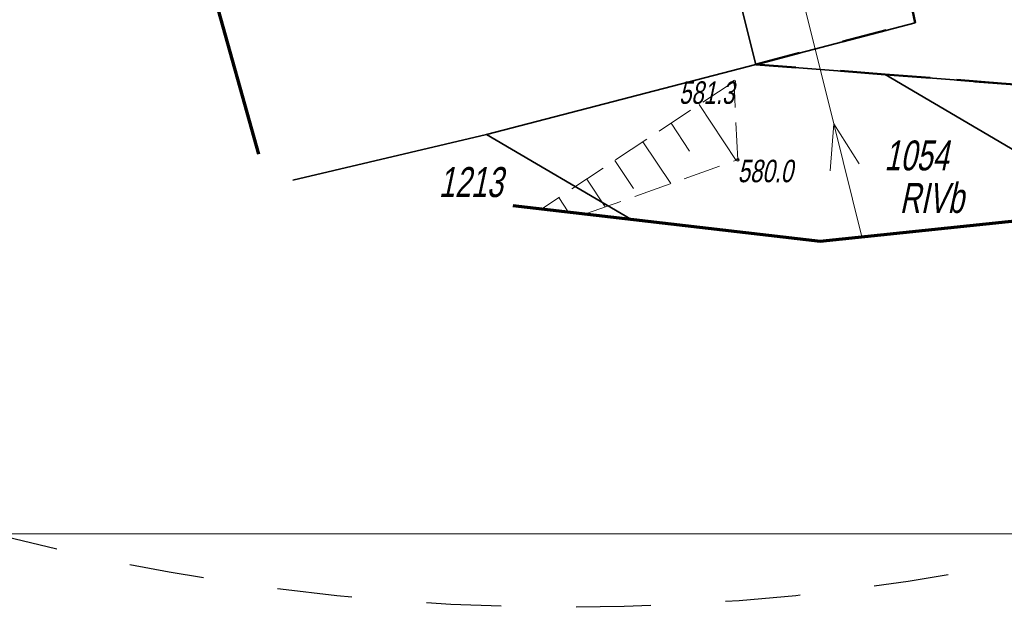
# Model space of a CAD drawing. Header units: metres. Extents: x 7403618 to 7449367, y 5479833 to 5516047.
# Tile 2 of 74: x 7448957 to 7448990, y 5479833 to 5479853. Entities that reach past the tile are written whole.
import ezdxf

# ---------------------------------------------------------------- set-up
doc = ezdxf.new("R2010")
doc.units = ezdxf.units.M
doc.header["$MEASUREMENT"] = 0
for name, pattern in [('0.5_0.5', [1, 0.5, -0.5]), ('1_OTRK', [1.75, 1.25, -0.5]), ('1_OTRKG', [1.75, 1.25, -0.5]), ('3_SUEP_A', [0]), ('DGN Style 3', [31.922568, 22.801834, -9.120734]), ('GUK', [2, 1.5, -0.5])]:
    doc.linetypes.add(name, pattern=pattern)
doc.layers.get('0').update_dxf_attribs({"linetype": 'CONTINUOUS', "lineweight": 9})
doc.layers.add('_NIEDRUK', color=212, linetype='CONTINUOUS', lineweight=100, plot=False)
for name, color, linetype, lineweight in [('_ZAKRES', 7, 'CONTINUOUS', 15), ('E_Dzialki', 114, 'CONTINUOUS', 35), ('E_Kontury', 3, 'GUK', 18), ('E_Numery_dzialek', 114, 'CONTINUOUS', 15), ('E_Numery_konturow', 3, 'CONTINUOUS', 15), ('mdcp', 253, 'CONTINUOUS', 5), ('OTR_L_1', 7, '1_OTRK', 18), ('OTR_T_1', 7, 'CONTINUOUS', 18), ('SUEP_L_0', 1, '3_SUEP_A', 18), ('wodociag_proj', 150, 'CONTINUOUS', 25)]:
    doc.layers.add(name, color=color, linetype=linetype, lineweight=lineweight)
doc.styles.get("Standard").update_dxf_attribs({"font": 'verdana.ttf', "width": 0.75})

# ---------------------------------------------------------------- blocks, each defined once
blk = doc.blocks.new('1_OTRN_1')
at = {"layer": 'OTR_T_1', "color": 252, "linetype": 'Continuous', "lineweight": 13, "true_color": 0x939598}
blk.add_circle((0, 0), 0.45, dxfattribs=at)
blk = doc.blocks.new('MDCP_borek')
at = {"layer": '_NIEDRUK', "color": 7, "linetype": 'Continuous', "lineweight": 13, "flags": 128}
blk.add_lwpolyline([(-75, -148.5), (-75, 44.55), (250, 44.55), (250, -148.5), (-75, -148.5)], close=True, dxfattribs=at)
blk.add_lwpolyline([(-75, -148.5), (-75, 44.55), (250, 44.55), (250, -148.5), (-75, -148.5)], close=True, dxfattribs=at)
at = {"layer": '_ZAKRES', "color": 252, "linetype": 'DGN Style 3', "lineweight": 70, "true_color": 0x939598, "flags": 128}
blk.add_lwpolyline([(73.433, -136.563), (71.483, -103.943), (131.243, -89.103), (161.713, -71.523), (203.903, -46.523), (221.873, -47.303), (229.483, -43.393), (228.313, -34.413), (223.823, -15.463), (217.183, -7.073), (198.823, -14.293), (190.623, -18.393), (160.933, -34.803), (120.693, -52.183), (88.473, -65.273), (55.073, -73.673), (49.413, -41.443), (42.773, -30.703), (8.393, -44.373), (34.173, -136.563), (52.733, -138.713), (73.433, -136.563)], close=True, dxfattribs=at)
blk.add_lwpolyline([(73.433, -136.563), (71.483, -103.943), (131.243, -89.103), (161.713, -71.523), (203.903, -46.523), (221.873, -47.303), (229.483, -43.393), (228.313, -34.413), (223.823, -15.463), (217.183, -7.073), (198.823, -14.293), (190.623, -18.393), (160.933, -34.803), (120.693, -52.183), (88.473, -65.273), (55.073, -73.673), (49.413, -41.443), (42.773, -30.703), (8.393, -44.373), (34.173, -136.563), (52.733, -138.713), (73.433, -136.563)], close=True, dxfattribs=at)
at = {"layer": 'E_Dzialki', "lineweight": 35}
for p, q in [((55.903, -131.413), (52.243, -114.213)), ((55.903, -131.413), (52.243, -114.213)), ((50.583, -132.803), (46.273, -115.723)), ((50.583, -132.803), (46.273, -115.723)), ((50.583, -132.803), (55.903, -131.413)), ((50.583, -132.803), (55.903, -131.413)), ((41.583, -135.143), (50.583, -132.803)), ((41.583, -135.143), (50.583, -132.803)), ((50.583, -132.803), (54.903, -133.143)), ((50.583, -132.803), (54.903, -133.143)), ((54.903, -133.143), (62.611, -137.687)), ((54.903, -133.143), (67.763, -134.123)), ((54.903, -133.143), (62.611, -137.687)), ((54.903, -133.143), (67.763, -134.123)), ((35.11, -136.672), (41.583, -135.143)), ((35.11, -136.672), (41.583, -135.143)), ((46.405, -137.98), (41.583, -135.143)), ((46.405, -137.98), (41.583, -135.143))]:
    blk.add_line(p, q, dxfattribs=at)
at = {"layer": 'E_Kontury', "lineweight": 13}
for p, q in [((50.583, -132.803), (46.273, -115.723)), ((50.583, -132.803), (46.273, -115.723)), ((50.583, -132.803), (41.583, -135.143)), ((50.583, -132.803), (41.583, -135.143)), ((54.903, -133.143), (50.583, -132.803)), ((54.903, -133.143), (50.583, -132.803)), ((67.763, -134.123), (54.903, -133.143)), ((67.763, -134.123), (54.903, -133.143)), ((41.583, -135.143), (46.405, -137.98)), ((41.583, -135.143), (46.405, -137.98))]:
    blk.add_line(p, q, dxfattribs=at)
at = {"layer": 'OTR_L_1', "color": 252, "linetype": '1_OTRKG', "lineweight": 13, "true_color": 0x939598}
blk.add_line((49.853, -133.373), (43.426, -137.635), dxfattribs=at)
blk.add_line((49.853, -133.373), (43.426, -137.635), dxfattribs=at)
at = {"layer": 'OTR_L_1', "color": 252, "linetype": '1_OTRK', "lineweight": 13, "true_color": 0x939598}
for p, q in [((49.973, -135.993), (49.853, -133.373)), ((49.973, -135.993), (49.853, -133.373)), ((44.887, -137.804), (49.973, -135.993)), ((44.887, -137.804), (49.973, -135.993))]:
    blk.add_line(p, q, dxfattribs=at)
at = {"layer": 'OTR_L_1', "color": 252, "linetype": 'Continuous', "lineweight": 13, "true_color": 0x939598}
for p, q in [((48.682, -134.149), (49.918, -136.013)), ((48.682, -134.149), (49.918, -136.013)), ((47.745, -134.771), (48.367, -135.708)), ((47.745, -134.771), (48.367, -135.708)), ((46.807, -135.393), (47.734, -136.79)), ((46.807, -135.393), (47.734, -136.79)), ((45.87, -136.014), (46.492, -136.952)), ((45.87, -136.014), (46.492, -136.952)), ((44.933, -136.636), (45.55, -137.568)), ((44.933, -136.636), (45.55, -137.568)), ((43.995, -137.258), (44.313, -137.738)), ((43.995, -137.258), (44.313, -137.738))]:
    blk.add_line(p, q, dxfattribs=at)
at = {"layer": 'SUEP_L_0', "linetype": 'Continuous', "lineweight": 13}
for p, q in [((53.187, -134.791), (50.777, -125.086)), ((53.187, -134.791), (50.777, -125.086)), ((53.064, -136.367), (53.187, -134.791)), ((53.064, -136.367), (53.187, -134.791)), ((54.126, -138.568), (53.187, -134.791)), ((53.187, -134.791), (54.034, -136.126)), ((54.126, -138.568), (53.187, -134.791)), ((53.187, -134.791), (54.034, -136.126))]:
    blk.add_line(p, q, dxfattribs=at)
at = {"layer": 'OTR_T_1', "color": 252, "linetype": 'Continuous', "lineweight": 13, "true_color": 0x939598, "xscale": 0.1, "yscale": 0.1, "zscale": 0.1}
for p in [(49.853, -133.373), (49.853, -133.373), (49.973, -135.993), (49.973, -135.993)]:
    blk.add_blockref('1_OTRN_1', p, dxfattribs=at)
at = {"layer": 'E_Numery_dzialek', "lineweight": 35, "char_height": 1, "attachment_point": 7, "line_spacing_factor": 0.6}
for s, insert in [('\\FWORKING_1250;\\Q12;\\H1x;\\W0.72;1054', (54.871, -136.362)), ('\\FWORKING_1250;\\Q12;\\H1x;\\W0.72;1054', (54.871, -136.362)), ('\\FWORKING_1250;\\Q12;\\H1x;\\W0.72;1213', (39.983, -137.253)), ('\\FWORKING_1250;\\Q12;\\H1x;\\W0.72;1213', (39.983, -137.253))]:
    blk.add_mtext(s, dxfattribs=dict(at, insert=insert))
at = {"layer": 'E_Numery_konturow', "lineweight": 13, "insert": (55.385, -137.783), "char_height": 1, "attachment_point": 7, "line_spacing_factor": 0.6}
blk.add_mtext('\\FWORKING_1250;\\Q12;\\H1x;\\W0.72;RIVb', dxfattribs=at)
blk.add_mtext('\\FWORKING_1250;\\Q12;\\H1x;\\W0.72;RIVb', dxfattribs=at)
at = {"layer": 'OTR_T_1', "color": 252, "lineweight": 13, "true_color": 0x939598, "char_height": 0.75, "line_spacing_factor": 0.6}
for s, insert, attachment_point in [('\\FWORKING_1250;\\Q12;\\H1x;\\W0.733333;581.3', (49.853, -133.373), 3), ('\\FWORKING_1250;\\Q12;\\H1x;\\W0.733333;581.3', (49.853, -133.373), 3), ('\\FWORKING_1250;\\Q12;\\H1x;\\W0.733333;580.0', (49.973, -135.993), 1), ('\\FWORKING_1250;\\Q12;\\H1x;\\W0.733333;580.0', (49.973, -135.993), 1)]:
    blk.add_mtext(s, dxfattribs=dict(at, insert=insert, attachment_point=attachment_point))
blk = doc.blocks.new('Dzialki_Borek')
at = {"layer": 'E_Dzialki', "lineweight": 35}
for p, q in [((5.631, -85.079), (1.971, -67.879)), ((0.311, -86.469), (-3.999, -69.389)), ((0.311, -86.469), (5.631, -85.079)), ((-8.689, -88.809), (0.311, -86.469)), ((0.311, -86.469), (4.631, -86.809)), ((4.631, -86.809), (12.34, -91.353)), ((4.631, -86.809), (17.491, -87.789)), ((-15.161, -90.337), (-8.689, -88.809)), ((-3.867, -91.646), (-8.689, -88.809))]:
    blk.add_line(p, q, dxfattribs=at)
at = {"layer": 'E_Numery_dzialek', "lineweight": 35, "char_height": 1, "attachment_point": 7, "line_spacing_factor": 0.6}
for s, insert in [('\\FWORKING_1250;\\Q12;\\H1x;\\W0.72;1054', (4.6, -90.028)), ('\\FWORKING_1250;\\Q12;\\H1x;\\W0.72;1213', (-10.289, -90.918))]:
    blk.add_mtext(s, dxfattribs=dict(at, insert=insert))
blk = doc.blocks.new('pas_drogowy')
at = {"layer": 'E_Dzialki', "color": 242, "linetype": '0.5_0.5', "lineweight": 50, "ltscale": 3, "true_color": 0xcd2027}
for points in [[(14.73, -83.61), (10.41, -83.27), (15.73, -81.88), (12.07, -64.68), (6.1, -66.19), (4.52, -59.93), (-1.26, -35.88), (-7.13, -13.18), (-8.78, -13.44), (-9.21, -11.92), (-13.81, 4.59), (-9.21, -11.92), (-8.78, -13.44), (-7.13, -13.18), (-1.26, -35.88), (4.52, -59.93), (6.1, -66.19)], [(14.73, -83.61), (27.59, -84.59), (21.68, -81.2), (14.95, -52.27), (21.68, -81.2), (27.59, -84.59), (14.73, -83.61), (10.41, -83.27), (15.73, -81.88), (12.07, -64.68), (6.1, -66.19)]]:
    blk.add_lwpolyline(points, dxfattribs=at)

msp = doc.modelspace()

# ---------------------------------------------------------------- linework, layer by layer
at = {"layer": 'wodociag_proj', "linetype": '0.5_0.5', "ltscale": 5}
msp.add_circle((7448975.664, 5479907.872), 75, dxfattribs=at)

# ---------------------------------------------------------------- block references
for name, p in [('Dzialki_Borek', (7448981.689, 5479937.489)), ('pas_drogowy', (7448971.59, 5479934.29))]:
    msp.add_blockref(name, p)
at = {"layer": 'mdcp'}
msp.add_blockref('MDCP_borek', (7448931.417, 5479983.823), dxfattribs=at)

doc.saveas('drawing.dxf')
